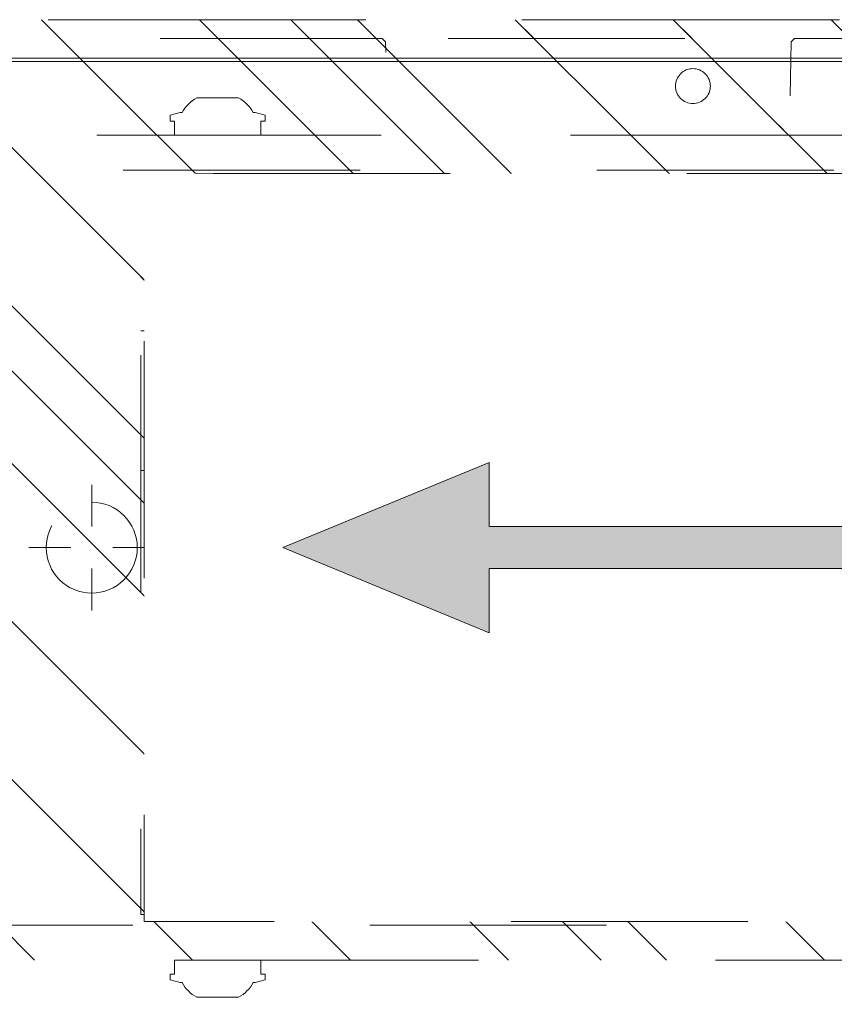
# Model space of a CAD drawing. Header units: inches. Extents: x -434 to -285, y -58 to 33.
# Tile 35 of 103: x -423.09 to -418.5, y 22.11 to 27.66. Entities that reach past the tile are written whole.
import ezdxf

# ---------------------------------------------------------------- set-up
doc = ezdxf.new("R2010")
doc.units = ezdxf.units.IN
doc.header["$LTSCALE"] = 32
doc.header["$MEASUREMENT"] = 0
doc.header["$PDMODE"] = 1
doc.header["$PDSIZE"] = -2
doc.linetypes.add('Dash Style-1', pattern=[0.083328, 0.041656, -0.041672])
for name, color, linetype, lineweight in [('Black', 7, 'Continuous', 18), ('DashLine', 7, 'Dash Style-1', 13), ('DashLineFill', 7, 'Dash Style-1', 13), ('Drawing', 7, 'Continuous', 18), ('Leg_Locator', 7, 'Continuous', 13), ('Metal-Black', 7, 'Continuous', 18), ('Metal-DeskStructure', 7, 'Continuous', 13), ('None', 7, 'Continuous', 18), ('Plastic-BracketCover', 7, 'Continuous', 13), ('SolidLine', 7, 'Continuous', 15)]:
    doc.layers.add(name, color=color, linetype=linetype, lineweight=lineweight)
doc.layers.add('Metal-Leg', color=7, linetype='Continuous', lineweight=18, true_color=0x4c4c4c)
pattern_1 = [(45, (0, 0), (-1.613, 1.9357), []), (45, (-1.0608, 1.0608), (-0.472346, 0.41676), [])]

# ---------------------------------------------------------------- blocks, each defined once
blk = doc.blocks.new('1BP8DW-Leveler (2D)')
at = {"layer": 'DashLine', "flags": 128}
for points in [[(0.625, 0), (0.622, -0.0613), (0.613, -0.1219), (0.5981, -0.1814), (0.5774, -0.2392), (0.5512, -0.2946), (0.5197, -0.3472), (0.4831, -0.3965), (0.4419, -0.4419), (0.3965, -0.4831), (0.3472, -0.5197), (0.2946, -0.5512), (0.2392, -0.5774), (0.1814, -0.5981), (0.1219, -0.613), (0.0613, -0.622), (0, -0.625), (-0.0613, -0.622), (-0.1219, -0.613), (-0.1814, -0.5981), (-0.2392, -0.5774), (-0.2946, -0.5512), (-0.3472, -0.5197), (-0.3965, -0.4831), (-0.4419, -0.4419), (-0.4831, -0.3965), (-0.5197, -0.3472), (-0.5512, -0.2946), (-0.5774, -0.2392), (-0.5981, -0.1814), (-0.613, -0.1219), (-0.622, -0.0613), (-0.625, 0), (-0.622, 0.0613), (-0.613, 0.1219), (-0.5981, 0.1814), (-0.5774, 0.2392), (-0.5512, 0.2946), (-0.5197, 0.3472), (-0.4831, 0.3965), (-0.4419, 0.4419), (-0.3965, 0.4831), (-0.3472, 0.5197), (-0.2946, 0.5512), (-0.2392, 0.5774), (-0.1814, 0.5981), (-0.1219, 0.613), (-0.0613, 0.622), (0, 0.625), (0.0613, 0.622), (0.1219, 0.613), (0.1814, 0.5981), (0.2392, 0.5774), (0.2946, 0.5512), (0.3472, 0.5197), (0.3965, 0.4831), (0.4419, 0.4419), (0.4831, 0.3965), (0.5197, 0.3472), (0.5512, 0.2946), (0.5774, 0.2392), (0.5981, 0.1814), (0.613, 0.1219), (0.622, 0.0613)], [(0, 0.1562), (0.0153, 0.1555), (0.0305, 0.1532), (0.0454, 0.1495), (0.0598, 0.1444), (0.0737, 0.1378), (0.0868, 0.1299), (0.0991, 0.1208), (0.1105, 0.1105), (0.1208, 0.0991), (0.1299, 0.0868), (0.1378, 0.0737), (0.1444, 0.0598), (0.1495, 0.0454), (0.1532, 0.0305), (0.1555, 0.0153), (0.1562, 0), (0.1555, -0.0153), (0.1532, -0.0305), (0.1495, -0.0454), (0.1444, -0.0598), (0.1378, -0.0737), (0.1299, -0.0868), (0.1208, -0.0991), (0.1105, -0.1105), (0.0991, -0.1208), (0.0868, -0.1299), (0.0737, -0.1378), (0.0598, -0.1444), (0.0454, -0.1495), (0.0305, -0.1532), (0.0153, -0.1555), (0, -0.1562), (-0.0153, -0.1555), (-0.0305, -0.1532), (-0.0454, -0.1495), (-0.0598, -0.1444), (-0.0737, -0.1378), (-0.0868, -0.1299), (-0.0991, -0.1208), (-0.1105, -0.1105), (-0.1208, -0.0991), (-0.1299, -0.0868), (-0.1378, -0.0737), (-0.1444, -0.0598), (-0.1495, -0.0454), (-0.1532, -0.0305), (-0.1555, -0.0153), (-0.1562, 0), (-0.1555, 0.0153), (-0.1532, 0.0305), (-0.1495, 0.0454), (-0.1444, 0.0598), (-0.1378, 0.0737), (-0.1299, 0.0868), (-0.1208, 0.0991), (-0.1105, 0.1105), (-0.0991, 0.1208), (-0.0868, 0.1299), (-0.0737, 0.1378), (-0.0598, 0.1444), (-0.0454, 0.1495), (-0.0305, 0.1532), (-0.0153, 0.1555)], [(0, 0.0937), (-0.0812, 0.0469), (-0.0812, -0.0469), (0, -0.0938), (0.0812, -0.0469), (0.0812, 0.0469)]]:
    blk.add_lwpolyline(points, close=True, dxfattribs=at)
blk = doc.blocks.new('1BRPFX-Ped_Plate (2D)')
at = {"layer": 'DashLineFill', "linetype": 'Continuous', "lineweight": 13}
h = blk.add_hatch(dxfattribs=at)
h.set_pattern_fill('Steel', color=253, style=0, pattern_type=2)
h.set_pattern_definition(pattern_1)
edge = h.paths.add_edge_path()
edge.add_arc((-4.1457, 1.7047), 0.126, 90, 180, ccw=False)
edge.add_line((-4.1457, 1.8307), (4.1457, 1.8307))
edge.add_arc((4.1457, 1.7047), 0.126, 0, 90, ccw=False)
edge.add_line((4.2717, 1.7047), (4.2717, -1.7047))
edge.add_arc((4.1457, -1.7047), 0.126, 270, 360, ccw=False)
edge.add_line((4.1457, -1.8307), (-4.1457, -1.8307))
edge.add_arc((-4.1457, -1.7047), 0.126, 180, 270, ccw=False)
edge.add_line((-4.2717, -1.7047), (-4.2717, 1.7047))
at = {"layer": 'DashLine'}
for p, q in [((-3.1291, 1.8307), (-3.1291, -1.8307)), ((-2.6323, 1.8307), (-2.6323, -1.8307))]:
    blk.add_line(p, q, dxfattribs=at)
at = {"layer": 'DashLineFill', "flags": 128}
blk.add_lwpolyline([(-4.2717, 1.7047, -0.414214), (-4.1457, 1.8307), (4.1457, 1.8307, -0.414214), (4.2717, 1.7047), (4.2717, -1.7047, -0.414214), (4.1457, -1.8307), (-4.1457, -1.8307, -0.414214), (-4.2717, -1.7047)], format="xyb", close=True, dxfattribs=at)
at = {"layer": 'SolidLine', "flags": 128}
for points in [[(-3.9173, 1.565), (-3.9086, 1.5645), (-3.9, 1.5633), (-3.8916, 1.5611), (-3.8834, 1.5582), (-3.8756, 1.5545), (-3.8681, 1.55), (-3.8611, 1.5449), (-3.8547, 1.539), (-3.8488, 1.5326), (-3.8437, 1.5256), (-3.8392, 1.5181), (-3.8355, 1.5103), (-3.8326, 1.5021), (-3.8304, 1.4937), (-3.8292, 1.4851), (-3.8287, 1.4764), (-3.8292, 1.4677), (-3.8304, 1.4591), (-3.8326, 1.4507), (-3.8355, 1.4425), (-3.8392, 1.4346), (-3.8437, 1.4272), (-3.8488, 1.4202), (-3.8547, 1.4137), (-3.8611, 1.4079), (-3.8681, 1.4027), (-3.8756, 1.3983), (-3.8834, 1.3945), (-3.8916, 1.3916), (-3.9, 1.3895), (-3.9086, 1.3882), (-3.9173, 1.3878), (-3.926, 1.3882), (-3.9346, 1.3895), (-3.943, 1.3916), (-3.9512, 1.3945), (-3.9591, 1.3983), (-3.9665, 1.4027), (-3.9735, 1.4079), (-3.98, 1.4137), (-3.9858, 1.4202), (-3.991, 1.4272), (-3.9954, 1.4346), (-3.9992, 1.4425), (-4.0021, 1.4507), (-4.0042, 1.4591), (-4.0055, 1.4677), (-4.0059, 1.4764), (-4.0055, 1.4851), (-4.0042, 1.4937), (-4.0021, 1.5021), (-3.9992, 1.5103), (-3.9954, 1.5181), (-3.991, 1.5256), (-3.9858, 1.5326), (-3.98, 1.539), (-3.9735, 1.5449), (-3.9665, 1.55), (-3.9591, 1.5545), (-3.9512, 1.5582), (-3.943, 1.5611), (-3.9346, 1.5633), (-3.926, 1.5645)], [(-2.2244, 1.2703), (-2.2118, 1.2697), (-2.1993, 1.2678), (-2.1871, 1.2647), (-2.1752, 1.2605), (-2.1638, 1.2551), (-2.153, 1.2486), (-2.1429, 1.2411), (-2.1335, 1.2326), (-2.125, 1.2233), (-2.1175, 1.2131), (-2.111, 1.2023), (-2.1057, 1.1909), (-2.1014, 1.179), (-2.0983, 1.1668), (-2.0965, 1.1543), (-2.0959, 1.1417), (-2.0965, 1.1291), (-2.0983, 1.1167), (-2.1014, 1.1044), (-2.1057, 1.0925), (-2.111, 1.0811), (-2.1175, 1.0703), (-2.125, 1.0602), (-2.1335, 1.0508), (-2.1429, 1.0424), (-2.153, 1.0349), (-2.1638, 1.0284), (-2.1752, 1.023), (-2.1871, 1.0187), (-2.1993, 1.0157), (-2.2118, 1.0138), (-2.2244, 1.0132), (-2.237, 1.0138), (-2.2495, 1.0157), (-2.2617, 1.0187), (-2.2736, 1.023), (-2.285, 1.0284), (-2.2958, 1.0349), (-2.306, 1.0424), (-2.3153, 1.0508), (-2.3238, 1.0602), (-2.3313, 1.0703), (-2.3378, 1.0811), (-2.3432, 1.0925), (-2.3474, 1.1044), (-2.3505, 1.1167), (-2.3523, 1.1291), (-2.353, 1.1417), (-2.3523, 1.1543), (-2.3505, 1.1668), (-2.3474, 1.179), (-2.3432, 1.1909), (-2.3378, 1.2023), (-2.3313, 1.2131), (-2.3238, 1.2233), (-2.3153, 1.2326), (-2.306, 1.2411), (-2.2958, 1.2486), (-2.285, 1.2551), (-2.2736, 1.2605), (-2.2617, 1.2647), (-2.2495, 1.2678), (-2.237, 1.2697)], [(-3.9173, 0.0886), (-3.9086, 0.0882), (-3.9, 0.0869), (-3.8916, 0.0848), (-3.8834, 0.0818), (-3.8756, 0.0781), (-3.8681, 0.0737), (-3.8611, 0.0685), (-3.8547, 0.0626), (-3.8488, 0.0562), (-3.8437, 0.0492), (-3.8392, 0.0418), (-3.8355, 0.0339), (-3.8326, 0.0257), (-3.8304, 0.0173), (-3.8292, 0.0087), (-3.8287, 0), (-3.8292, -0.0087), (-3.8304, -0.0173), (-3.8326, -0.0257), (-3.8355, -0.0339), (-3.8392, -0.0418), (-3.8437, -0.0492), (-3.8488, -0.0562), (-3.8547, -0.0626), (-3.8611, -0.0685), (-3.8681, -0.0737), (-3.8756, -0.0781), (-3.8834, -0.0818), (-3.8916, -0.0848), (-3.9, -0.0869), (-3.9086, -0.0882), (-3.9173, -0.0886), (-3.926, -0.0882), (-3.9346, -0.0869), (-3.943, -0.0848), (-3.9512, -0.0818), (-3.9591, -0.0781), (-3.9665, -0.0737), (-3.9735, -0.0685), (-3.98, -0.0626), (-3.9858, -0.0562), (-3.991, -0.0492), (-3.9954, -0.0418), (-3.9992, -0.0339), (-4.0021, -0.0257), (-4.0042, -0.0173), (-4.0055, -0.0087), (-4.0059, 0), (-4.0055, 0.0087), (-4.0042, 0.0173), (-4.0021, 0.0257), (-3.9992, 0.0339), (-3.9954, 0.0418), (-3.991, 0.0492), (-3.9858, 0.0562), (-3.98, 0.0626), (-3.9735, 0.0685), (-3.9665, 0.0737), (-3.9591, 0.0781), (-3.9512, 0.0818), (-3.943, 0.0848), (-3.9346, 0.0869), (-3.926, 0.0882)], [(-2.2244, -1.0132), (-2.2118, -1.0138), (-2.1993, -1.0157), (-2.1871, -1.0187), (-2.1752, -1.023), (-2.1638, -1.0284), (-2.153, -1.0349), (-2.1429, -1.0424), (-2.1335, -1.0508), (-2.125, -1.0602), (-2.1175, -1.0703), (-2.111, -1.0811), (-2.1057, -1.0925), (-2.1014, -1.1044), (-2.0983, -1.1167), (-2.0965, -1.1291), (-2.0959, -1.1417), (-2.0965, -1.1543), (-2.0983, -1.1668), (-2.1014, -1.179), (-2.1057, -1.1909), (-2.111, -1.2023), (-2.1175, -1.2131), (-2.125, -1.2233), (-2.1335, -1.2326), (-2.1429, -1.2411), (-2.153, -1.2486), (-2.1638, -1.2551), (-2.1752, -1.2605), (-2.1871, -1.2647), (-2.1993, -1.2678), (-2.2118, -1.2697), (-2.2244, -1.2703), (-2.237, -1.2697), (-2.2495, -1.2678), (-2.2617, -1.2647), (-2.2736, -1.2605), (-2.285, -1.2551), (-2.2958, -1.2486), (-2.306, -1.2411), (-2.3153, -1.2326), (-2.3238, -1.2233), (-2.3313, -1.2131), (-2.3378, -1.2023), (-2.3432, -1.1909), (-2.3474, -1.179), (-2.3505, -1.1668), (-2.3523, -1.1543), (-2.353, -1.1417), (-2.3523, -1.1291), (-2.3505, -1.1167), (-2.3474, -1.1044), (-2.3432, -1.0925), (-2.3378, -1.0811), (-2.3313, -1.0703), (-2.3238, -1.0602), (-2.3153, -1.0508), (-2.306, -1.0424), (-2.2958, -1.0349), (-2.285, -1.0284), (-2.2736, -1.023), (-2.2617, -1.0187), (-2.2495, -1.0157), (-2.237, -1.0138)], [(-3.9173, -1.3878), (-3.9086, -1.3882), (-3.9, -1.3895), (-3.8916, -1.3916), (-3.8834, -1.3945), (-3.8756, -1.3983), (-3.8681, -1.4027), (-3.8611, -1.4079), (-3.8547, -1.4137), (-3.8488, -1.4202), (-3.8437, -1.4272), (-3.8392, -1.4346), (-3.8355, -1.4425), (-3.8326, -1.4507), (-3.8304, -1.4591), (-3.8292, -1.4677), (-3.8287, -1.4764), (-3.8292, -1.4851), (-3.8304, -1.4937), (-3.8326, -1.5021), (-3.8355, -1.5103), (-3.8392, -1.5181), (-3.8437, -1.5256), (-3.8488, -1.5326), (-3.8547, -1.539), (-3.8611, -1.5449), (-3.8681, -1.55), (-3.8756, -1.5545), (-3.8834, -1.5582), (-3.8916, -1.5611), (-3.9, -1.5633), (-3.9086, -1.5645), (-3.9173, -1.565), (-3.926, -1.5645), (-3.9346, -1.5633), (-3.943, -1.5611), (-3.9512, -1.5582), (-3.9591, -1.5545), (-3.9665, -1.55), (-3.9735, -1.5449), (-3.98, -1.539), (-3.9858, -1.5326), (-3.991, -1.5256), (-3.9954, -1.5181), (-3.9992, -1.5103), (-4.0021, -1.5021), (-4.0042, -1.4937), (-4.0055, -1.4851), (-4.0059, -1.4764), (-4.0055, -1.4677), (-4.0042, -1.4591), (-4.0021, -1.4507), (-3.9992, -1.4425), (-3.9954, -1.4346), (-3.991, -1.4272), (-3.9858, -1.4202), (-3.98, -1.4137), (-3.9735, -1.4079), (-3.9665, -1.4027), (-3.9591, -1.3983), (-3.9512, -1.3945), (-3.943, -1.3916), (-3.9346, -1.3895), (-3.926, -1.3882)]]:
    blk.add_lwpolyline(points, close=True, dxfattribs=at)
at = {"layer": 'Metal-Black', "color": 7}
blk.add_blockref('1BP8DW-Leveler (2D)', (-2.2244, 1.1417), dxfattribs=at)
blk = doc.blocks.new('Group-4')
at = {"layer": 'Black', "color": 7}
blk.add_blockref('1BRPFX-Ped_Plate (2D)', (14.9803, -5.315), dxfattribs=at)
blk = doc.blocks.new('Group-5')
at = {"layer": 'None'}
blk.add_blockref('Group-4', (0, 0), dxfattribs=at)
blk = doc.blocks.new('SL Low Storage (2D)')
at = {"layer": 'None'}
blk.add_blockref('Group-5', (0, 0), dxfattribs=at)
at = {"layer": 'Drawing', "color": 0, "flags": 1}
for tag in ['Tag', 'Catalog', 'Option1', 'Option2', 'Option3', 'Option4', 'Option5', 'Option6', 'Option7', 'Option8', 'Option9', 'Option10', 'Option11', 'Option12', 'Custom', 'FinishGroup', 'Discount', 'Item2', 'Item3', 'Item6', 'Item8', 'Item9', 'Item10', 'Item12', 'Item13', 'Item16', 'Item18', 'Item19', 'Item20', 'Item21', 'Item22', 'Item23', 'Item24', 'Item25', 'Item1', 'Item4', 'Item5', 'Item7', 'Item11', 'Item14', 'Item15', 'Item17']:
    blk.add_attdef(tag, (-72.0013, 20.0562), '', height=0.00709, dxfattribs=at)
blk = doc.blocks.new('1BRPT8_Cover (2D)')
at = {"layer": 'DashLineFill', "linetype": 'Continuous', "lineweight": 13}
h = blk.add_hatch(dxfattribs=at)
h.set_pattern_fill('Steel', color=253, style=0, pattern_type=2)
h.set_pattern_definition(pattern_1)
h.paths.add_polyline_path([(-1.5945, -8.7638), (-2.3228, -8.7638), (-2.3228, -8.7511), (-2.8261, -8.7423), (-2.8664, -8.7028), (-2.8664, -6.673), (-2.8472, -6.6533), (-2.3228, -6.6441), (-2.3228, -6.5842), (-2.8472, -6.5751), (-2.8664, -6.5554), (-2.8664, -4.4682), (-2.8472, -4.4486), (-2.3228, -4.4394), (-2.3228, -4.3795), (-2.8472, -4.3703), (-2.8664, -4.3507), (-2.8664, -2.2635), (-2.8472, -2.2438), (-2.3228, -2.2347), (-2.3228, -2.1748), (-2.8472, -2.1656), (-2.8664, -2.1459), (-2.8664, -0.0588), (-2.8472, -0.0391), (-2.3228, -0.03), (-2.3228, 0.03), (-2.8472, 0.0391), (-2.8664, 0.0588), (-2.8664, 2.1459), (-2.8472, 2.1656), (-2.3228, 2.1748), (-2.3228, 2.2347), (-2.8472, 2.2438), (-2.8664, 2.2635), (-2.8664, 4.3507), (-2.8472, 4.3703), (-2.3228, 4.3795), (-2.3228, 4.4394), (-2.8472, 4.4486), (-2.8664, 4.4682), (-2.8655, 6.5554), (-2.8472, 6.5751), (-2.3228, 6.5842), (-2.3228, 6.6441), (-2.8472, 6.6533), (-2.8664, 6.673), (-2.8664, 8.7028), (-2.8261, 8.7423), (-1.5945, 8.7638), (-1.5945, 8.8583), (-2.9724, 8.8583), (-2.9724, -8.8583), (-1.5945, -8.8583)])
h = blk.add_hatch(dxfattribs=at)
h.set_pattern_fill('Steel', color=253, style=0, pattern_type=2)
h.set_pattern_definition(pattern_1)
h.paths.add_polyline_path([(-2.3228, 8.8583), (-2.3228, -8.8583), (-2.9724, -8.8583), (-2.9724, 8.8583)])
at = {"layer": 'DashLineFill', "flags": 128}
for points in [[(-1.5945, -8.7638), (-2.3228, -8.7638), (-2.3228, -8.7511), (-2.8261, -8.7423), (-2.8664, -8.7028), (-2.8664, -6.673), (-2.8472, -6.6533), (-2.3228, -6.6441), (-2.3228, -6.5842), (-2.8472, -6.5751), (-2.8664, -6.5554), (-2.8664, -4.4682), (-2.8472, -4.4486), (-2.3228, -4.4394), (-2.3228, -4.3795), (-2.8472, -4.3703), (-2.8664, -4.3507), (-2.8664, -2.2635), (-2.8472, -2.2438), (-2.3228, -2.2347), (-2.3228, -2.1748), (-2.8472, -2.1656), (-2.8664, -2.1459), (-2.8664, -0.0588), (-2.8472, -0.0391), (-2.3228, -0.03), (-2.3228, 0.03), (-2.8472, 0.0391), (-2.8664, 0.0588), (-2.8664, 2.1459), (-2.8472, 2.1656), (-2.3228, 2.1748), (-2.3228, 2.2347), (-2.8472, 2.2438), (-2.8664, 2.2635), (-2.8664, 4.3507), (-2.8472, 4.3703), (-2.3228, 4.3795), (-2.3228, 4.4394), (-2.8472, 4.4486), (-2.8664, 4.4682), (-2.8655, 6.5554), (-2.8472, 6.5751), (-2.3228, 6.5842), (-2.3228, 6.6441), (-2.8472, 6.6533), (-2.8664, 6.673), (-2.8664, 8.7028), (-2.8261, 8.7423), (-1.5945, 8.7638), (-1.5945, 8.8583), (-2.9724, 8.8583), (-2.9724, -8.8583), (-1.5945, -8.8583)], [(-2.3228, 8.8583), (-2.3228, -8.8583), (-2.9724, -8.8583), (-2.9724, 8.8583)]]:
    blk.add_lwpolyline(points, close=True, dxfattribs=at)
at = {"layer": 'SolidLine', "flags": 128}
blk.add_lwpolyline([(-2.5, -2.7185), (-2.5005, -2.7282), (-2.5019, -2.7377), (-2.5042, -2.7471), (-2.5075, -2.7562), (-2.5116, -2.7649), (-2.5166, -2.7732), (-2.5223, -2.7809), (-2.5288, -2.7881), (-2.536, -2.7946), (-2.5437, -2.8003), (-2.552, -2.8053), (-2.5608, -2.8094), (-2.5699, -2.8127), (-2.5792, -2.815), (-2.5888, -2.8165), (-2.5984, -2.8169), (-2.6081, -2.8165), (-2.6176, -2.815), (-2.627, -2.8127), (-2.6361, -2.8094), (-2.6448, -2.8053), (-2.6531, -2.8003), (-2.6609, -2.7946), (-2.668, -2.7881), (-2.6745, -2.7809), (-2.6803, -2.7732), (-2.6852, -2.7649), (-2.6894, -2.7562), (-2.6926, -2.7471), (-2.695, -2.7377), (-2.6964, -2.7282), (-2.6969, -2.7185), (-2.6964, -2.7089), (-2.695, -2.6993), (-2.6926, -2.6899), (-2.6894, -2.6808), (-2.6852, -2.6721), (-2.6803, -2.6638), (-2.6745, -2.6561), (-2.668, -2.6489), (-2.6609, -2.6424), (-2.6531, -2.6367), (-2.6448, -2.6317), (-2.6361, -2.6276), (-2.627, -2.6243), (-2.6176, -2.622), (-2.6081, -2.6206), (-2.5984, -2.6201), (-2.5888, -2.6206), (-2.5792, -2.622), (-2.5699, -2.6243), (-2.5608, -2.6276), (-2.552, -2.6317), (-2.5437, -2.6367), (-2.536, -2.6424), (-2.5288, -2.6489), (-2.5223, -2.6561), (-2.5166, -2.6638), (-2.5116, -2.6721), (-2.5075, -2.6808), (-2.5042, -2.6899), (-2.5019, -2.6993), (-2.5005, -2.7089)], close=True, dxfattribs=at)
blk = doc.blocks.new('Group-48')
at = {"layer": 'DashLine'}
for p, q in [((0.0002, -3.5827), (0.0002, -3.3465)), ((-0.1179, -3.7008), (-0.3541, -3.7008)), ((0.1183, -3.7008), (0.3545, -3.7008)), ((0.0002, -3.8189), (0.0002, -4.0551))]:
    blk.add_line(p, q, dxfattribs=at)
at = {"layer": 'DashLine', "flags": 128}
blk.add_lwpolyline([(-0.2557, -3.7008), (-0.2545, -3.6757), (-0.2508, -3.6509), (-0.2447, -3.6265), (-0.2362, -3.6029), (-0.2255, -3.5802), (-0.2126, -3.5586), (-0.1976, -3.5384), (-0.1808, -3.5198), (-0.1621, -3.503), (-0.142, -3.488), (-0.1204, -3.4751), (-0.0977, -3.4644), (-0.0741, -3.4559), (-0.0497, -3.4498), (-0.0249, -3.4461), (0.0002, -3.4449), (0.0253, -3.4461), (0.0501, -3.4498), (0.0745, -3.4559), (0.0981, -3.4644), (0.1208, -3.4751), (0.1424, -3.488), (0.1625, -3.503), (0.1812, -3.5198), (0.198, -3.5384), (0.213, -3.5586), (0.2259, -3.5802), (0.2366, -3.6029), (0.2451, -3.6265), (0.2512, -3.6509), (0.2549, -3.6757), (0.2561, -3.7008), (0.2549, -3.7259), (0.2512, -3.7507), (0.2451, -3.7751), (0.2366, -3.7987), (0.2259, -3.8214), (0.213, -3.843), (0.198, -3.8631), (0.1812, -3.8817), (0.1625, -3.8986), (0.1424, -3.9136), (0.1208, -3.9265), (0.0981, -3.9372), (0.0745, -3.9457), (0.0501, -3.9518), (0.0253, -3.9555), (0.0002, -3.9567), (-0.0249, -3.9555), (-0.0497, -3.9518), (-0.0741, -3.9457), (-0.0977, -3.9372), (-0.1204, -3.9265), (-0.142, -3.9136), (-0.1621, -3.8986), (-0.1808, -3.8817), (-0.1976, -3.8631), (-0.2126, -3.843), (-0.2255, -3.8214), (-0.2362, -3.7987), (-0.2447, -3.7751), (-0.2508, -3.7507), (-0.2545, -3.7259)], close=True, dxfattribs=at)
blk = doc.blocks.new('Group-54')
at = {"layer": 'DashLine'}
for p, q in [((0.0002, -5.9843), (0.0002, -5.748)), ((-0.1179, -6.1024), (-0.3541, -6.1024)), ((0.1183, -6.1024), (0.3545, -6.1024)), ((0.0002, -6.2205), (0.0002, -6.4567))]:
    blk.add_line(p, q, dxfattribs=at)
at = {"layer": 'DashLine', "flags": 128}
blk.add_lwpolyline([(-0.2557, -6.1024), (-0.2545, -6.0773), (-0.2508, -6.0524), (-0.2447, -6.0281), (-0.2362, -6.0044), (-0.2255, -5.9817), (-0.2126, -5.9602), (-0.1976, -5.94), (-0.1808, -5.9214), (-0.1621, -5.9045), (-0.142, -5.8896), (-0.1204, -5.8767), (-0.0977, -5.8659), (-0.0741, -5.8575), (-0.0497, -5.8514), (-0.0249, -5.8477), (0.0002, -5.8465), (0.0253, -5.8477), (0.0501, -5.8514), (0.0745, -5.8575), (0.0981, -5.8659), (0.1208, -5.8767), (0.1424, -5.8896), (0.1625, -5.9045), (0.1812, -5.9214), (0.198, -5.94), (0.213, -5.9602), (0.2259, -5.9817), (0.2366, -6.0044), (0.2451, -6.0281), (0.2512, -6.0524), (0.2549, -6.0773), (0.2561, -6.1024), (0.2549, -6.1274), (0.2512, -6.1523), (0.2451, -6.1766), (0.2366, -6.2003), (0.2259, -6.223), (0.213, -6.2445), (0.198, -6.2647), (0.1812, -6.2833), (0.1625, -6.3002), (0.1424, -6.3151), (0.1208, -6.3281), (0.0981, -6.3388), (0.0745, -6.3472), (0.0501, -6.3534), (0.0253, -6.357), (0.0002, -6.3583), (-0.0249, -6.357), (-0.0497, -6.3534), (-0.0741, -6.3472), (-0.0977, -6.3388), (-0.1204, -6.3281), (-0.142, -6.3151), (-0.1621, -6.3002), (-0.1808, -6.2833), (-0.1976, -6.2647), (-0.2126, -6.2445), (-0.2255, -6.223), (-0.2362, -6.2003), (-0.2447, -6.1766), (-0.2508, -6.1523), (-0.2545, -6.1274)], close=True, dxfattribs=at)
blk = doc.blocks.new('1BRPT9-Bracket (2D)')
at = {"layer": 'DashLineFill', "linetype": 'Continuous', "lineweight": 13}
h = blk.add_hatch(dxfattribs=at)
h.set_pattern_fill('Steel', color=253, style=0, pattern_type=2)
h.set_pattern_definition(pattern_1)
edge = h.paths.add_edge_path()
edge.add_line((-2.3221, -8.7402), (-2.3221, 8.7402))
edge.add_line((-2.3221, 8.7402), (1.6779, 8.7402))
edge.add_arc((1.6779, 8.4882), 0.252, 0, 90, ccw=False)
edge.add_line((1.9299, 8.4882), (1.9299, 7.4803))
edge.add_line((1.9299, 7.4803), (2.3236, 7.4611))
edge.add_line((2.3236, 7.4611), (2.3236, -7.4803))
edge.add_line((2.3236, -7.4803), (1.9299, -7.4803))
edge.add_line((1.9299, -7.4803), (1.9299, -8.4882))
edge.add_arc((1.6779, -8.4882), 0.252, -90, 0, ccw=False)
edge.add_line((1.6779, -8.7402), (-2.3221, -8.7402))
h = blk.add_hatch(dxfattribs=at)
h.set_pattern_fill('Steel', color=253, style=0, pattern_type=2)
h.set_pattern_definition(pattern_1)
h.paths.add_polyline_path([(-1.3378, -3.0211), (-1.3465, -3.0207), (-1.3551, -3.0194), (-1.3635, -3.0173), (-1.3717, -3.0144), (-1.3796, -3.0107), (-1.387, -3.0062), (-1.394, -3.001), (-1.4005, -2.9952), (-1.4063, -2.9888), (-1.4115, -2.9818), (-1.4159, -2.9743), (-1.4197, -2.9665), (-1.4226, -2.9583), (-1.4247, -2.9498), (-1.426, -2.9412), (-1.4264, -2.9326), (-1.426, -2.9239), (-1.4247, -2.9153), (-1.4226, -2.9069), (-1.4197, -2.8987), (-1.4159, -2.8908), (-1.4115, -2.8834), (-1.4063, -2.8764), (-1.4005, -2.8699), (-1.394, -2.8641), (-1.387, -2.8589), (-1.3796, -2.8544), (-1.3717, -2.8507), (-1.3635, -2.8478), (-1.3551, -2.8457), (-1.3465, -2.8444), (-1.3378, -2.844), (-1.3291, -2.8444), (-1.3205, -2.8457), (-1.3121, -2.8478), (-1.3039, -2.8507), (-1.2961, -2.8544), (-1.2886, -2.8589), (-1.2816, -2.8641), (-1.2752, -2.8699), (-1.2693, -2.8764), (-1.2642, -2.8834), (-1.2597, -2.8908), (-1.256, -2.8987), (-1.253, -2.9069), (-1.2509, -2.9153), (-1.2497, -2.9239), (-1.2492, -2.9326), (-1.2497, -2.9412), (-1.2509, -2.9498), (-1.253, -2.9583), (-1.256, -2.9665), (-1.2597, -2.9743), (-1.2642, -2.9818), (-1.2693, -2.9888), (-1.2752, -2.9952), (-1.2816, -3.001), (-1.2886, -3.0062), (-1.2961, -3.0107), (-1.3039, -3.0144), (-1.3121, -3.0173), (-1.3205, -3.0194), (-1.3291, -3.0207)])
h = blk.add_hatch(dxfattribs=at)
h.set_pattern_fill('Steel', color=253, style=0, pattern_type=2)
h.set_pattern_definition(pattern_1)
h.paths.add_polyline_path([(1.3393, -3.0211), (1.3307, -3.0207), (1.3221, -3.0194), (1.3136, -3.0173), (1.3054, -3.0144), (1.2976, -3.0107), (1.2901, -3.0062), (1.2832, -3.001), (1.2767, -2.9952), (1.2709, -2.9888), (1.2657, -2.9818), (1.2612, -2.9743), (1.2575, -2.9665), (1.2546, -2.9583), (1.2525, -2.9498), (1.2512, -2.9412), (1.2508, -2.9326), (1.2512, -2.9239), (1.2525, -2.9153), (1.2546, -2.9069), (1.2575, -2.8987), (1.2612, -2.8908), (1.2657, -2.8834), (1.2709, -2.8764), (1.2767, -2.8699), (1.2832, -2.8641), (1.2901, -2.8589), (1.2976, -2.8544), (1.3054, -2.8507), (1.3136, -2.8478), (1.3221, -2.8457), (1.3307, -2.8444), (1.3393, -2.844), (1.348, -2.8444), (1.3566, -2.8457), (1.3651, -2.8478), (1.3732, -2.8507), (1.3811, -2.8544), (1.3886, -2.8589), (1.3955, -2.8641), (1.402, -2.8699), (1.4078, -2.8764), (1.413, -2.8834), (1.4175, -2.8908), (1.4212, -2.8987), (1.4241, -2.9069), (1.4262, -2.9153), (1.4275, -2.9239), (1.4279, -2.9326), (1.4275, -2.9412), (1.4262, -2.9498), (1.4241, -2.9583), (1.4212, -2.9665), (1.4175, -2.9743), (1.413, -2.9818), (1.4078, -2.9888), (1.402, -2.9952), (1.3955, -3.001), (1.3886, -3.0062), (1.3811, -3.0107), (1.3732, -3.0144), (1.3651, -3.0173), (1.3566, -3.0194), (1.348, -3.0207)])
at = {"layer": 'DashLineFill'}
for p, q in [((-2.1252, 8.7402), (-2.1252, -8.7402)), ((2.1268, 7.4611), (2.1268, -7.4803))]:
    blk.add_line(p, q, dxfattribs=at)
at = {"layer": 'DashLineFill', "flags": 128}
blk.add_lwpolyline([(-2.3221, -8.7402), (-2.3221, 8.7402), (1.6779, 8.7402, -0.414214), (1.9299, 8.4882), (1.9299, 7.4803), (2.3236, 7.4611), (2.3236, -7.4803), (1.9299, -7.4803), (1.9299, -8.4882, -0.414214), (1.6779, -8.7402)], format="xyb", close=True, dxfattribs=at)
for points in [[(-1.3378, -3.0211), (-1.3465, -3.0207), (-1.3551, -3.0194), (-1.3635, -3.0173), (-1.3717, -3.0144), (-1.3796, -3.0107), (-1.387, -3.0062), (-1.394, -3.001), (-1.4005, -2.9952), (-1.4063, -2.9888), (-1.4115, -2.9818), (-1.4159, -2.9743), (-1.4197, -2.9665), (-1.4226, -2.9583), (-1.4247, -2.9498), (-1.426, -2.9412), (-1.4264, -2.9326), (-1.426, -2.9239), (-1.4247, -2.9153), (-1.4226, -2.9069), (-1.4197, -2.8987), (-1.4159, -2.8908), (-1.4115, -2.8834), (-1.4063, -2.8764), (-1.4005, -2.8699), (-1.394, -2.8641), (-1.387, -2.8589), (-1.3796, -2.8544), (-1.3717, -2.8507), (-1.3635, -2.8478), (-1.3551, -2.8457), (-1.3465, -2.8444), (-1.3378, -2.844), (-1.3291, -2.8444), (-1.3205, -2.8457), (-1.3121, -2.8478), (-1.3039, -2.8507), (-1.2961, -2.8544), (-1.2886, -2.8589), (-1.2816, -2.8641), (-1.2752, -2.8699), (-1.2693, -2.8764), (-1.2642, -2.8834), (-1.2597, -2.8908), (-1.256, -2.8987), (-1.253, -2.9069), (-1.2509, -2.9153), (-1.2497, -2.9239), (-1.2492, -2.9326), (-1.2497, -2.9412), (-1.2509, -2.9498), (-1.253, -2.9583), (-1.256, -2.9665), (-1.2597, -2.9743), (-1.2642, -2.9818), (-1.2693, -2.9888), (-1.2752, -2.9952), (-1.2816, -3.001), (-1.2886, -3.0062), (-1.2961, -3.0107), (-1.3039, -3.0144), (-1.3121, -3.0173), (-1.3205, -3.0194), (-1.3291, -3.0207)], [(1.3393, -3.0211), (1.3307, -3.0207), (1.3221, -3.0194), (1.3136, -3.0173), (1.3054, -3.0144), (1.2976, -3.0107), (1.2901, -3.0062), (1.2832, -3.001), (1.2767, -2.9952), (1.2709, -2.9888), (1.2657, -2.9818), (1.2612, -2.9743), (1.2575, -2.9665), (1.2546, -2.9583), (1.2525, -2.9498), (1.2512, -2.9412), (1.2508, -2.9326), (1.2512, -2.9239), (1.2525, -2.9153), (1.2546, -2.9069), (1.2575, -2.8987), (1.2612, -2.8908), (1.2657, -2.8834), (1.2709, -2.8764), (1.2767, -2.8699), (1.2832, -2.8641), (1.2901, -2.8589), (1.2976, -2.8544), (1.3054, -2.8507), (1.3136, -2.8478), (1.3221, -2.8457), (1.3307, -2.8444), (1.3393, -2.844), (1.348, -2.8444), (1.3566, -2.8457), (1.3651, -2.8478), (1.3732, -2.8507), (1.3811, -2.8544), (1.3886, -2.8589), (1.3955, -2.8641), (1.402, -2.8699), (1.4078, -2.8764), (1.413, -2.8834), (1.4175, -2.8908), (1.4212, -2.8987), (1.4241, -2.9069), (1.4262, -2.9153), (1.4275, -2.9239), (1.4279, -2.9326), (1.4275, -2.9412), (1.4262, -2.9498), (1.4241, -2.9583), (1.4212, -2.9665), (1.4175, -2.9743), (1.413, -2.9818), (1.4078, -2.9888), (1.402, -2.9952), (1.3955, -3.001), (1.3886, -3.0062), (1.3811, -3.0107), (1.3732, -3.0144), (1.3651, -3.0173), (1.3566, -3.0194), (1.348, -3.0207)]]:
    blk.add_lwpolyline(points, close=True, dxfattribs=at)
at = {"layer": 'DashLineFill', "linetype": 'Continuous', "lineweight": 5}
for p in [(0.0002, -3.7008), (0.0002, -6.1024)]:
    blk.add_point(p, dxfattribs=at)
at = {"layer": 'Metal-DeskStructure', "color": 7}
for name in ['Group-48', 'Group-54']:
    blk.add_blockref(name, (0, 0), dxfattribs=at)
blk = doc.blocks.new('Group-67')
at = {"layer": 'DashLineFill', "linetype": 'Continuous', "lineweight": 13}
h = blk.add_hatch(dxfattribs=at)
h.set_pattern_fill('Steel', color=253, style=0, pattern_type=2)
h.set_pattern_definition(pattern_1)
h.paths.add_polyline_path([(-2.0669, 1.3976), (2.0669, 1.3976), (2.0669, 0.1378), (2.1063, 0.1378), (2.1063, -0.1378), (2.0669, -0.1378), (2.0669, -5.2756), (2.1063, -5.2756), (2.1063, -5.5512), (2.0669, -5.5512), (2.0669, -5.8268), (-2.0669, -5.8268), (-2.0669, -5.5512), (-2.1063, -5.5512), (-2.1063, -5.2756), (-2.0669, -5.2756), (-2.0669, -0.1378), (-2.1063, -0.1378), (-2.1063, 0.1378), (-2.0669, 0.1378)])
at = {"layer": 'DashLineFill', "flags": 128}
blk.add_lwpolyline([(-2.0669, 1.3976), (2.0669, 1.3976), (2.0669, 0.1378), (2.1063, 0.1378), (2.1063, -0.1378), (2.0669, -0.1378), (2.0669, -5.2756), (2.1063, -5.2756), (2.1063, -5.5512), (2.0669, -5.5512), (2.0669, -5.8268), (-2.0669, -5.8268), (-2.0669, -5.5512), (-2.1063, -5.5512), (-2.1063, -5.2756), (-2.0669, -5.2756), (-2.0669, -0.1378), (-2.1063, -0.1378), (-2.1063, 0.1378), (-2.0669, 0.1378)], close=True, dxfattribs=at)
at = {"layer": 'SolidLine', "flags": 128}
blk.add_lwpolyline([(-1.2205, -5.8268), (-1.2205, -5.1826), (-0.4331, -5.1826), (-0.4331, -5.8268)], dxfattribs=at)
blk = doc.blocks.new('TL14_upper_leg (2D)')
at = {"layer": 'SolidLine', "flags": 128}
for points in [[(-2.3228, -5.15), (-2.4016, -5.15), (-2.4016, -5.126), (-2.4341, -5.126), (-2.4493, -5.1829), (-2.4493, -5.1945, 0.157975), (-2.5315, -5.2756), (-2.5315, -5.5118, 0.156027), (-2.4493, -5.5928), (-2.4493, -5.6045), (-2.4341, -5.6614), (-2.4016, -5.6614), (-2.4016, -5.6374), (-2.3228, -5.6374)], [(2.3228, -5.15), (2.4016, -5.15), (2.4016, -5.126), (2.4341, -5.126), (2.4493, -5.1829), (2.4493, -5.1945, -0.157975), (2.5315, -5.2756), (2.5315, -5.5118, -0.156027), (2.4493, -5.5928), (2.4493, -5.6045), (2.4341, -5.6614), (2.4016, -5.6614), (2.4016, -5.6374), (2.3228, -5.6374)]]:
    blk.add_lwpolyline(points, format="xyb", close=True, dxfattribs=at)
at = {"layer": 'DashLine', "color": 7}
blk.add_blockref('Group-67', (0, 0), dxfattribs=at)
blk = doc.blocks.new('SlateLegLocator-C')
at = {"color": 255, "linetype": 'Dash Style-1', "lineweight": 5}
blk.add_wipeout([(-2.1063, 1.378), (2.1063, 1.378), (2.1063, -5.8071), (-2.1063, -5.8071)], dxfattribs=at).dxf.layer = 'Black'
at = {"layer": 'Leg_Locator', "linetype": 'Continuous', "lineweight": 0, "true_color": 0xff0000}
h = blk.add_hatch(color=1, dxfattribs=at)
edge = h.paths.add_edge_path()
edge.add_line((0, -5.0276), (-0.4795, -3.8661))
edge.add_line((-0.4795, -3.8661), (-0.1181, -3.8661))
edge.add_line((-0.1181, -3.8661), (-0.1181, -1.3722))
edge.add_arc((0, -0.1575), 1.2205, 264.4466, 275.5534)
edge.add_line((0.1181, -1.3722), (0.1181, -3.8661))
edge.add_line((0.1181, -3.8661), (0.4795, -3.8661))
edge.add_line((0.4795, -3.8661), (0, -5.0276))
at = {"layer": 'Black', "linetype": 'Dash Style-1', "lineweight": 5, "flags": 128}
blk.add_lwpolyline([(-2.1063, 1.378), (2.1063, 1.378), (2.1063, -5.8071), (-2.1063, -5.8071)], close=True, dxfattribs=at)
at = {"layer": 'Leg_Locator', "flags": 128}
blk.add_lwpolyline([(0, -5.0276), (-0.4795, -3.8661), (-0.1181, -3.8661), (-0.1181, -1.3722, 0.048501), (0.1181, -1.3722), (0.1181, -3.8661), (0.4795, -3.8661)], format="xyb", close=True, dxfattribs=at)
blk = doc.blocks.new('StructEnd-C (2D)')
at = {"layer": 'Metal-Black', "color": 7}
blk.add_blockref('1BRPT9-Bracket (2D)', (0, 0), dxfattribs=at)
at = {"layer": 'Metal-Leg', "color": 7}
blk.add_blockref('TL14_upper_leg (2D)', (0, 0), dxfattribs=at)
at = {"layer": 'Plastic-BracketCover', "color": 7}
blk.add_blockref('1BRPT8_Cover (2D)', (0, 0), dxfattribs=at)
at = {"layer": 'Metal-DeskStructure', "color": 7}
blk.add_blockref('SlateLegLocator-C', (0, 0), dxfattribs=at)
blk = doc.blocks.new('Group-71')
at = {"layer": 'SolidLine', "flags": 128}
blk.add_lwpolyline([(-14.7522, 32.8839), (14.2678, 32.8839), (14.2678, 32.8642), (-14.7522, 32.8642)], close=True, dxfattribs=at)
blk = doc.blocks.new('29D RUNOFF RETURN RIGHT (2D)')
at = {"layer": 'SolidLine', "color": 7, "rotation": 270}
blk.add_blockref('StructEnd-C (2D)', (-0.7322, 30.128), dxfattribs=at)
at = {"layer": 'SolidLine', "flags": 128}
for points in [[(-14.7522, 32.8839), (14.2478, 32.8839), (14.2478, -33.0804), (-14.7522, -33.0804)], [(-14.7322, 32.8839), (14.2678, 32.8839), (14.2678, -33.1004), (-14.7322, -33.1004)]]:
    blk.add_lwpolyline(points, close=True, dxfattribs=at)
at = {"layer": 'None'}
blk.add_blockref('Group-71', (0, 0), dxfattribs=at)
at = {"layer": 'SolidLine', "color": 7, "rotation": 270}
blk.add_blockref('StructEnd-C (2D)', (-0.7322, 30.128), dxfattribs=at)

msp = doc.modelspace()

# ---------------------------------------------------------------- block references
at = {"layer": 'Drawing'}
msp.add_blockref('SL Low Storage (2D)', (-431.4606, 30), dxfattribs=at)

# ---------------------------------------------------------------- next in the draw order: block references
at = {"layer": 'Drawing', "color": 7}
msp.add_blockref('29D RUNOFF RETURN RIGHT (2D)', (-415.8466, -5.4429), dxfattribs=at)

doc.saveas('drawing.dxf')
